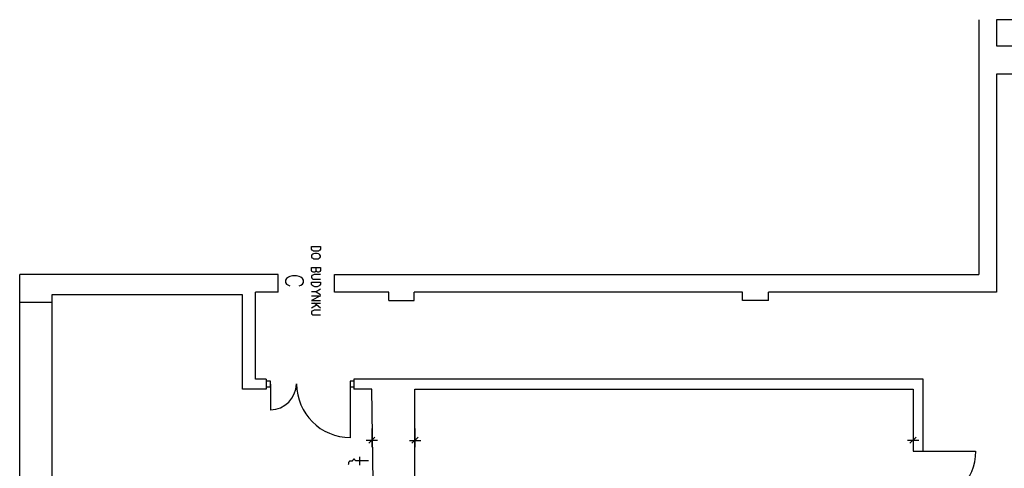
# Model space of a CAD drawing. Header units: millimetres. Extents: x -523 to 1404227, y -783705 to 1038705.
# Tile 10 of 256: x 311 to 16974, y 21701 to 29297. Entities that reach past the tile are written whole.
import ezdxf

# ---------------------------------------------------------------- set-up
doc = ezdxf.new("R2010")
doc.units = ezdxf.units.MM
doc.linetypes.add('0.5_0.5', pattern=[1, 0.5, -0.5])
for name, color, linetype in [('PDF _0', 252, 'Continuous'), ('PDF _Cienka', 7, 'Continuous'), ('PDF _PG_WYMIARY', 7, 'Continuous')]:
    doc.layers.add(name, color=color, linetype=linetype)

# ---------------------------------------------------------------- blocks, each defined once
blk = doc.blocks.new('A$Cc5eb5aaa')
at = {"layer": 'PDF _0', "color": 7, "lineweight": -3}
for points in [[(17066, 30689), (17066, 26375)], [(19043, 30689), (17366, 30689)], [(17366, 30689), (17366, 30249), (17684, 30249), (17684, 29766)], [(17684, 29766), (17366, 29766)], [(17366, 29766), (17366, 26079)], [(834, 4750), (834, 26375)], [(5207, 26375), (834, 26375)], [(5207, 26079), (5207, 26375)], [(6160, 26079), (6160, 26375)], [(6160, 26375), (17066, 26375)], [(1376, 26032), (1376, 20355)], [(4606, 26032), (1376, 26032)], [(5008, 24432), (4606, 24432), (4606, 26032)], [(5008, 24606), (4822, 24606), (4822, 26079)], [(5207, 26079), (4822, 26079)], [(7079, 26079), (6160, 26079)], [(7079, 25935), (7079, 26079)], [(7510, 25935), (7510, 26079)], [(13069, 26079), (7510, 26079)], [(13069, 25935), (13069, 26079)], [(13509, 25935), (13509, 26079)], [(17366, 26079), (13509, 26079)], [(834, 25905), (1376, 25905)], [(7079, 25935), (7510, 25935)], [(13509, 25935), (13069, 25935)], [(5008, 24606), (5008, 24432)], [(5076, 24470), (5076, 24568), (5008, 24568)], [(5076, 24521), (5076, 24081)], [(6490, 24568), (6427, 24568)], [(6427, 24568), (6427, 24470)], [(6427, 24521), (6427, 23611)], [(16122, 23382), (16122, 24606), (6490, 24606)], [(6490, 24606), (6490, 24432)], [(5076, 24470), (5008, 24470)], [(6490, 24470), (6427, 24470)], [(7345, 18120), (7345, 19331), (6867, 19331), (6795, 24432), (6490, 24432)], [(9098, 18120), (7523, 18120), (7523, 24432), (15956, 24432)], [(15956, 24432), (15956, 23382)], [(6892, 23568), (6698, 23568)], [(6846, 23619), (6744, 23518)], [(7430, 23568), (7620, 23568)], [(7472, 23518), (7578, 23619)], [(16050, 23568), (15859, 23568)], [(16007, 23619), (15901, 23518)], [(15956, 23382), (16122, 23382)], [(16037, 23382), (17011, 23382)], [(6520, 23221), (6516, 23226), (6511, 23230), (6507, 23234), (6507, 23238), (6503, 23238), (6503, 23243), (6499, 23243), (6494, 23247), (6490, 23247), (6486, 23247), (6482, 23243), (6477, 23238), (6473, 23234), (6465, 23226), (6465, 23221), (6460, 23217), (6456, 23217), (6452, 23213), (6448, 23213), (6444, 23213), (6439, 23213), (6431, 23217), (6427, 23217), (6422, 23217), (6418, 23217), (6418, 23213), (6414, 23213), (6410, 23209), (6410, 23204), (6405, 23200), (6405, 23196), (6401, 23192), (6401, 23183), (6397, 23179), (6397, 23171), (6397, 23166), (6393, 23158)], [(6736, 23221), (6520, 23221)], [(6587, 23289), (6587, 23149)]]:
    blk.add_lwpolyline(points, dxfattribs=at)
for centre, radius, start, end in [((5078, 24524), 438, 270, 0), ((6429, 24524), 908, 180, 270)]:
    blk.add_arc(centre, radius, start, end, dxfattribs=at)
at = {"layer": 'PDF _Cienka', "lineweight": -3}
for points in [[(5775, 26850), (5923, 26850), (5923, 26807), (5914, 26790), (5902, 26782), (5889, 26773), (5868, 26769), (5830, 26769), (5809, 26773), (5796, 26782), (5779, 26790), (5775, 26807)], [(5923, 26693), (5914, 26706), (5902, 26718), (5889, 26723), (5868, 26731), (5830, 26731), (5809, 26723), (5796, 26718), (5779, 26706), (5775, 26693), (5775, 26672), (5779, 26659), (5796, 26651), (5809, 26642), (5830, 26638), (5868, 26638), (5889, 26642), (5902, 26651), (5914, 26659), (5923, 26672)], [(5775, 26248), (5923, 26248), (5923, 26210), (5914, 26193), (5902, 26181), (5889, 26176), (5868, 26168), (5830, 26168), (5809, 26176), (5796, 26181), (5779, 26193), (5775, 26210)]]:
    blk.add_lwpolyline(points, close=True, dxfattribs=at)
for points in [[(5563, 26181), (5593, 26193), (5622, 26214), (5635, 26240), (5635, 26282), (5622, 26308), (5593, 26329), (5563, 26342), (5521, 26354), (5449, 26354), (5406, 26342), (5381, 26329), (5351, 26308), (5334, 26282), (5334, 26240), (5351, 26214), (5381, 26193), (5406, 26181)], [(5775, 26494), (5923, 26494), (5923, 26443), (5914, 26426), (5910, 26422), (5893, 26413), (5880, 26413), (5868, 26422), (5859, 26426), (5851, 26443), (5851, 26494)], [(5851, 26443), (5842, 26426), (5838, 26422), (5821, 26413), (5800, 26413), (5787, 26422), (5779, 26426), (5775, 26443), (5775, 26494)], [(5923, 26375), (5817, 26375), (5796, 26367), (5779, 26358), (5775, 26342), (5775, 26329), (5779, 26312), (5796, 26299), (5817, 26295), (5923, 26295)], [(5851, 26083), (5775, 26083)], [(5775, 26016), (5923, 26016), (5775, 25935), (5923, 25935)], [(5923, 26130), (5851, 26083), (5923, 26037)], [(5775, 25889), (5923, 25889)], [(5859, 25859), (5775, 25808)], [(5923, 25808), (5821, 25889)], [(5923, 25770), (5817, 25770), (5796, 25762), (5779, 25753), (5775, 25736), (5775, 25723), (5779, 25706), (5796, 25694), (5817, 25690), (5923, 25690)]]:
    blk.add_lwpolyline(points, dxfattribs=at)
blk.add_arc((16124, 23386), 891, 270, 0, dxfattribs=at)
at = {"layer": 'PDF _PG_WYMIARY', "lineweight": -3}
for points in [[(6795, 23767), (6795, 23450)], [(7523, 23767), (7523, 23450)], [(15956, 23767), (15956, 23450)]]:
    blk.add_lwpolyline(points, dxfattribs=at)

msp = doc.modelspace()

# ---------------------------------------------------------------- block references
at = {"color": 1, "linetype": '0.5_0.5', "ltscale": 10}
msp.add_blockref('A$Cc5eb5aaa', (-522.84, -1392.86), dxfattribs=at)

doc.saveas('drawing.dxf')
